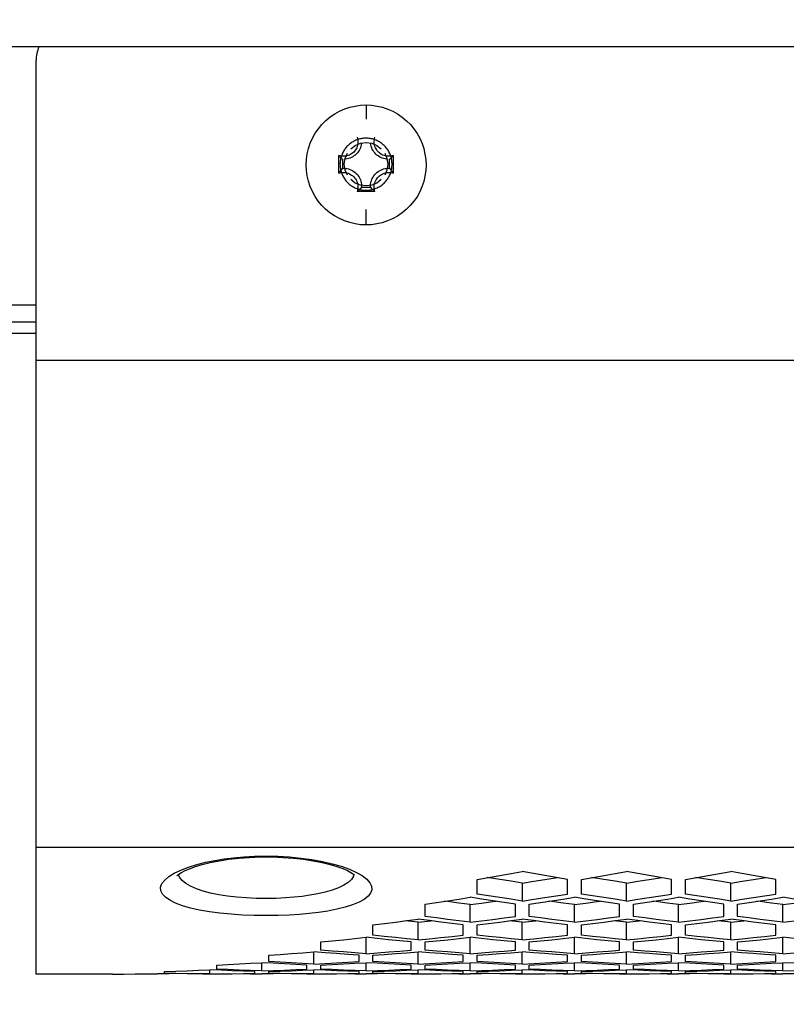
# Model space of a CAD drawing. Extents: x 0 to 420, y 0 to 297.
# Tile 63 of 75: x 340 to 349, y 212 to 223. Entities that reach past the tile are written whole.
import ezdxf

# ---------------------------------------------------------------- set-up
doc = ezdxf.new("R2010")
doc.units = 0
doc.header["$LTSCALE"] = 23.1
doc.layers.get('0').update_dxf_attribs({"linetype": 'CONTINUOUS'})
doc.layers.add('AXES', color=7, linetype='CONTINUOUS')
doc.layers.add('DIM_PILOTEES', color=7, linetype='CONTINUOUS')
doc.dimstyles.get("Standard").update_dxf_attribs({"dimtxt": 2.5, "dimasz": 2.5, "dimexe": 1.25, "dimexo": 0.625, "dimtad": 1, "dimcen": 2.5, "dimazin": 3, "dimtfac": 1, "dimtmove": 0, "dimatfit": 3})

# ---------------------------------------------------------------- blocks, each defined once
blk = doc.blocks.new('_FILLED')
at = {"color": 0, "linetype": 'BYBLOCK'}
blk.add_solid([(0, 0), (-1, 0.1429), (-1, -0.1429)], dxfattribs=at)
blk = doc.blocks.new('*D5')
at = {"layer": 'DIM_PILOTEES', "color": 2, "linetype": 'CONTINUOUS'}
for p, q in [((190.124, 209.109), (190.124, 278.743)), ((390.124, 209.109), (390.124, 278.743)), ((190.124, 276.743), (290.124, 276.743)), ((390.124, 276.743), (290.124, 276.743))]:
    blk.add_line(p, q, dxfattribs=at)
at = {"layer": 'DIM_PILOTEES', "color": 2, "linetype": 'CONTINUOUS', "xscale": 3.5, "yscale": 3.5, "zscale": 3.5, "rotation": 180}
blk.add_blockref('_FILLED', (190.124, 276.743), dxfattribs=at)
at = {"layer": 'DIM_PILOTEES', "color": 2, "linetype": 'CONTINUOUS', "xscale": 3.5, "yscale": 3.5, "zscale": 3.5}
blk.add_blockref('_FILLED', (390.124, 276.743), dxfattribs=at)

msp = doc.modelspace()

# ---------------------------------------------------------------- linework, layer by layer
at = {"color": 7, "linetype": 'CONTINUOUS'}
for p, q in [((385.464, 222.813), (194.764, 222.813)), ((340.314, 219.2), (340.314, 222.654)), ((344.114, 222.144), (344.114, 221.981)), ((343.801, 221.358), (343.801, 221.562)), ((344.33, 221.588), (344.355, 221.529)), ((344.355, 221.529), (344.364, 221.461)), ((344.428, 221.562), (344.428, 221.358)), ((343.843, 221.518), (343.843, 221.415)), ((343.874, 221.394), (343.864, 221.461)), ((344.386, 221.415), (344.386, 221.518)), ((343.899, 221.335), (343.874, 221.394)), ((344.063, 221.196), (344.166, 221.196)), ((344.217, 221.146), (344.012, 221.146)), ((344.114, 220.762), (344.114, 220.94)), ((340.314, 219.84), (299.914, 219.84)), ((299.914, 219.647), (340.314, 219.647)), ((340.314, 219.513), (299.914, 219.513)), ((341.904, 213.297), (341.981, 213.334)), ((343.923, 213.344), (344.004, 213.308)), ((343.975, 213.284), (343.97, 213.264)), ((345.394, 213.058), (345.394, 213.227)), ((345.654, 213.224), (345.51, 213.247)), ((345.914, 213.185), (345.914, 212.978)), ((346.434, 213.058), (346.434, 213.227)), ((346.594, 213.058), (346.594, 213.227)), ((346.854, 213.224), (346.71, 213.247)), ((347.114, 212.978), (347.114, 213.185)), ((347.634, 213.058), (347.634, 213.227)), ((347.794, 213.058), (347.794, 213.227)), ((348.054, 213.224), (347.91, 213.247)), ((348.314, 212.978), (348.314, 213.185)), ((348.834, 213.058), (348.834, 213.227)), ((344.794, 212.8), (344.794, 212.943)), ((345.314, 212.733), (345.314, 212.938)), ((345.834, 212.8), (345.834, 212.943)), ((345.994, 212.8), (345.994, 212.943)), ((346.514, 212.733), (346.514, 212.938)), ((347.034, 212.8), (347.034, 212.943)), ((347.194, 212.8), (347.194, 212.943)), ((347.714, 212.733), (347.714, 212.938)), ((348.234, 212.8), (348.234, 212.943)), ((348.394, 212.8), (348.394, 212.943)), ((348.914, 212.733), (348.914, 212.938)), ((344.194, 212.585), (344.194, 212.704)), ((344.714, 212.734), (344.564, 212.749)), ((344.714, 212.734), (344.865, 212.749)), ((344.714, 212.531), (344.714, 212.734)), ((345.314, 212.733), (345.184, 212.749)), ((345.234, 212.585), (345.234, 212.704)), ((345.314, 212.733), (345.445, 212.749)), ((345.394, 212.585), (345.394, 212.704)), ((345.914, 212.734), (345.764, 212.749)), ((345.914, 212.734), (346.065, 212.749)), ((345.914, 212.531), (345.914, 212.734)), ((346.514, 212.733), (346.384, 212.749)), ((346.434, 212.585), (346.434, 212.704)), ((346.514, 212.733), (346.645, 212.749)), ((346.594, 212.585), (346.594, 212.704)), ((347.114, 212.734), (346.964, 212.749)), ((347.114, 212.734), (347.265, 212.749)), ((347.114, 212.531), (347.114, 212.734)), ((347.714, 212.733), (347.584, 212.749)), ((347.634, 212.585), (347.634, 212.704)), ((347.714, 212.733), (347.845, 212.749)), ((347.794, 212.585), (347.794, 212.704)), ((348.314, 212.734), (348.164, 212.749)), ((348.314, 212.734), (348.465, 212.749)), ((348.314, 212.531), (348.314, 212.734)), ((348.914, 212.733), (348.784, 212.749)), ((348.834, 212.585), (348.834, 212.704)), ((348.914, 212.733), (349.045, 212.749)), ((343.594, 212.413), (343.594, 212.507)), ((344.244, 212.546), (344.114, 212.56)), ((344.114, 212.371), (344.114, 212.56)), ((344.714, 212.531), (344.584, 212.544)), ((344.634, 212.413), (344.634, 212.507)), ((344.714, 212.531), (344.845, 212.544)), ((344.794, 212.413), (344.794, 212.507)), ((345.185, 212.546), (345.314, 212.56)), ((345.444, 212.546), (345.314, 212.56)), ((345.314, 212.371), (345.314, 212.56)), ((345.914, 212.531), (345.784, 212.544)), ((345.834, 212.413), (345.834, 212.507)), ((345.914, 212.531), (346.045, 212.544)), ((345.994, 212.413), (345.994, 212.507)), ((346.385, 212.546), (346.514, 212.56)), ((346.644, 212.546), (346.514, 212.56)), ((346.514, 212.371), (346.514, 212.56)), ((347.114, 212.531), (346.984, 212.544)), ((347.034, 212.413), (347.034, 212.507)), ((347.114, 212.531), (347.245, 212.544)), ((347.194, 212.413), (347.194, 212.507)), ((347.585, 212.546), (347.714, 212.56)), ((347.844, 212.546), (347.714, 212.56)), ((347.714, 212.371), (347.714, 212.56)), ((348.314, 212.531), (348.184, 212.544)), ((348.234, 212.413), (348.234, 212.507)), ((348.314, 212.531), (348.445, 212.544)), ((348.394, 212.413), (348.394, 212.507)), ((348.785, 212.546), (348.914, 212.56)), ((349.044, 212.546), (348.914, 212.56)), ((348.914, 212.371), (348.914, 212.56)), ((342.994, 212.282), (342.994, 212.353)), ((343.644, 212.383), (343.514, 212.393)), ((343.514, 212.252), (343.514, 212.393)), ((344.114, 212.371), (343.984, 212.381)), ((344.034, 212.282), (344.034, 212.353)), ((344.114, 212.371), (344.245, 212.381)), ((344.194, 212.282), (344.194, 212.353)), ((344.585, 212.383), (344.714, 212.393)), ((344.844, 212.383), (344.714, 212.393)), ((344.714, 212.252), (344.714, 212.393)), ((345.314, 212.371), (345.184, 212.381)), ((345.234, 212.282), (345.234, 212.353)), ((345.314, 212.371), (345.445, 212.381)), ((345.394, 212.282), (345.394, 212.353)), ((345.785, 212.383), (345.914, 212.393)), ((346.044, 212.383), (345.914, 212.393)), ((345.914, 212.252), (345.914, 212.393)), ((346.514, 212.371), (346.384, 212.381)), ((346.434, 212.282), (346.434, 212.353)), ((346.514, 212.371), (346.645, 212.381)), ((346.594, 212.282), (346.594, 212.353)), ((346.985, 212.383), (347.114, 212.393)), ((347.244, 212.383), (347.114, 212.393)), ((347.114, 212.252), (347.114, 212.393)), ((347.714, 212.371), (347.584, 212.381)), ((347.634, 212.282), (347.634, 212.353)), ((347.714, 212.371), (347.845, 212.381)), ((347.794, 212.282), (347.794, 212.353)), ((348.185, 212.383), (348.314, 212.393)), ((348.444, 212.383), (348.314, 212.393)), ((348.314, 212.252), (348.314, 212.393)), ((348.914, 212.371), (348.784, 212.381)), ((348.834, 212.282), (348.834, 212.353)), ((348.914, 212.371), (349.045, 212.381)), ((342.394, 212.193), (342.394, 212.24)), ((343.044, 212.261), (342.914, 212.268)), ((342.914, 212.175), (342.914, 212.268)), ((343.514, 212.252), (343.384, 212.26)), ((343.434, 212.193), (343.434, 212.24)), ((343.514, 212.252), (343.645, 212.26)), ((343.594, 212.193), (343.594, 212.24)), ((343.985, 212.261), (344.114, 212.268)), ((344.244, 212.261), (344.114, 212.268)), ((344.114, 212.175), (344.114, 212.268)), ((344.714, 212.252), (344.584, 212.26)), ((344.634, 212.193), (344.634, 212.24)), ((344.714, 212.252), (344.845, 212.26)), ((344.794, 212.193), (344.794, 212.24)), ((345.185, 212.261), (345.314, 212.268)), ((345.444, 212.261), (345.314, 212.268)), ((345.314, 212.175), (345.314, 212.268)), ((345.914, 212.252), (345.784, 212.26)), ((345.834, 212.193), (345.834, 212.24)), ((345.914, 212.252), (346.045, 212.26)), ((345.994, 212.193), (345.994, 212.24)), ((346.385, 212.261), (346.514, 212.268)), ((346.644, 212.261), (346.514, 212.268)), ((346.514, 212.175), (346.514, 212.268)), ((347.114, 212.252), (346.984, 212.26)), ((347.034, 212.193), (347.034, 212.24)), ((347.114, 212.252), (347.245, 212.26)), ((347.194, 212.193), (347.194, 212.24)), ((347.585, 212.261), (347.714, 212.268)), ((347.844, 212.261), (347.714, 212.268)), ((347.714, 212.175), (347.714, 212.268)), ((348.314, 212.252), (348.184, 212.26)), ((348.234, 212.193), (348.234, 212.24)), ((348.314, 212.252), (348.445, 212.26)), ((348.394, 212.193), (348.394, 212.24)), ((348.785, 212.261), (348.914, 212.268)), ((349.044, 212.261), (348.914, 212.268)), ((348.914, 212.175), (348.914, 212.268)), ((341.194, 212.134), (341.194, 212.136)), ((341.844, 212.139), (341.714, 212.141)), ((341.794, 212.144), (341.794, 212.167)), ((342.314, 212.138), (342.184, 212.139)), ((342.234, 212.134), (342.234, 212.136)), ((342.444, 212.18), (342.314, 212.184)), ((342.314, 212.138), (342.314, 212.184)), ((342.314, 212.138), (342.444, 212.139)), ((342.394, 212.134), (342.394, 212.136)), ((342.914, 212.175), (342.784, 212.179)), ((342.784, 212.139), (342.914, 212.141)), ((342.834, 212.144), (342.834, 212.167)), ((342.914, 212.175), (343.045, 212.179)), ((343.044, 212.139), (342.914, 212.141)), ((342.994, 212.144), (342.994, 212.167)), ((343.514, 212.138), (343.384, 212.139)), ((343.385, 212.18), (343.514, 212.184)), ((343.434, 212.134), (343.434, 212.136)), ((343.644, 212.18), (343.514, 212.184)), ((343.514, 212.138), (343.514, 212.184)), ((343.514, 212.138), (343.644, 212.139)), ((343.594, 212.134), (343.594, 212.136)), ((344.114, 212.175), (343.984, 212.179)), ((343.984, 212.139), (344.114, 212.141)), ((344.034, 212.144), (344.034, 212.167)), ((344.114, 212.175), (344.245, 212.179)), ((344.244, 212.139), (344.114, 212.141)), ((344.194, 212.144), (344.194, 212.167)), ((344.714, 212.138), (344.584, 212.139)), ((344.585, 212.18), (344.714, 212.184)), ((344.634, 212.134), (344.634, 212.136)), ((344.844, 212.18), (344.714, 212.184)), ((344.714, 212.138), (344.714, 212.184)), ((344.714, 212.138), (344.844, 212.139)), ((344.794, 212.134), (344.794, 212.136)), ((345.314, 212.175), (345.184, 212.179)), ((345.184, 212.139), (345.314, 212.141)), ((345.234, 212.144), (345.234, 212.167)), ((345.314, 212.175), (345.445, 212.179)), ((345.444, 212.139), (345.314, 212.141)), ((345.394, 212.144), (345.394, 212.167)), ((345.914, 212.138), (345.784, 212.139)), ((345.785, 212.18), (345.914, 212.184)), ((345.834, 212.134), (345.834, 212.136)), ((346.044, 212.18), (345.914, 212.184)), ((345.914, 212.138), (345.914, 212.184)), ((345.914, 212.138), (346.044, 212.139)), ((345.994, 212.134), (345.994, 212.136)), ((346.514, 212.175), (346.384, 212.179)), ((346.384, 212.139), (346.514, 212.141)), ((346.434, 212.144), (346.434, 212.167)), ((346.514, 212.175), (346.645, 212.179)), ((346.644, 212.139), (346.514, 212.141)), ((346.594, 212.144), (346.594, 212.167)), ((347.114, 212.138), (346.984, 212.139)), ((346.985, 212.18), (347.114, 212.184)), ((347.034, 212.134), (347.034, 212.136)), ((347.244, 212.18), (347.114, 212.184)), ((347.114, 212.138), (347.114, 212.184)), ((347.114, 212.138), (347.244, 212.139)), ((347.194, 212.134), (347.194, 212.136)), ((347.714, 212.175), (347.584, 212.179)), ((347.584, 212.139), (347.714, 212.141)), ((347.634, 212.144), (347.634, 212.167)), ((347.714, 212.175), (347.845, 212.179)), ((347.844, 212.139), (347.714, 212.141)), ((347.794, 212.144), (347.794, 212.167)), ((348.314, 212.138), (348.184, 212.139)), ((348.185, 212.18), (348.314, 212.184)), ((348.234, 212.134), (348.234, 212.136)), ((348.444, 212.18), (348.314, 212.184)), ((348.314, 212.138), (348.314, 212.184)), ((348.314, 212.138), (348.444, 212.139)), ((348.394, 212.134), (348.394, 212.136)), ((348.914, 212.175), (348.784, 212.179)), ((348.784, 212.139), (348.914, 212.141)), ((348.834, 212.144), (348.834, 212.167)), ((348.914, 212.175), (349.045, 212.179)), ((349.044, 212.139), (348.914, 212.141))]:
    msp.add_line(p, q, dxfattribs=at)
for points in [[(344.114, 220.762), (344.051, 220.765), (343.988, 220.774), (343.926, 220.789), (343.865, 220.809), (343.807, 220.835), (343.751, 220.866), (343.698, 220.902), (343.649, 220.943), (343.604, 220.988), (343.563, 221.037), (343.527, 221.09), (343.496, 221.146), (343.47, 221.204), (343.45, 221.265), (343.435, 221.327), (343.427, 221.39), (343.424, 221.454), (343.427, 221.518), (343.436, 221.581), (343.451, 221.644), (343.471, 221.704), (343.497, 221.763), (343.528, 221.818), (343.565, 221.871), (343.606, 221.92), (343.651, 221.965), (343.7, 222.006), (343.753, 222.042), (343.809, 222.072), (343.868, 222.098), (343.928, 222.118), (343.99, 222.132), (344.052, 222.141), (344.114, 222.144)], [(344.114, 222.144), (344.178, 222.141), (344.241, 222.132), (344.303, 222.117), (344.364, 222.097), (344.422, 222.071), (344.478, 222.04), (344.531, 222.004), (344.58, 221.963), (344.625, 221.918), (344.666, 221.869), (344.702, 221.816), (344.733, 221.76), (344.759, 221.702), (344.779, 221.641), (344.793, 221.579), (344.802, 221.516), (344.805, 221.452), (344.802, 221.388), (344.793, 221.325), (344.778, 221.263), (344.758, 221.202), (344.732, 221.144), (344.701, 221.088), (344.664, 221.035), (344.623, 220.986), (344.578, 220.941), (344.529, 220.901), (344.476, 220.865), (344.42, 220.834), (344.361, 220.808), (344.301, 220.788), (344.239, 220.774), (344.177, 220.765), (344.114, 220.762)], [(344.012, 221.773), (344.017, 221.758), (344.019, 221.743), (344.021, 221.728), (344.021, 221.712), (344.02, 221.697)], [(344.212, 221.682), (344.209, 221.697), (344.208, 221.712), (344.208, 221.728), (344.21, 221.743), (344.212, 221.758), (344.217, 221.773)], [(344.062, 221.704), (344.062, 221.703), (344.059, 221.686), (344.055, 221.669), (344.049, 221.652), (344.042, 221.636), (344.034, 221.621), (344.025, 221.606), (344.014, 221.592), (344.002, 221.579), (343.989, 221.567), (343.975, 221.557), (343.961, 221.547), (343.945, 221.539), (343.929, 221.532), (343.913, 221.526), (343.896, 221.522), (343.878, 221.519), (343.873, 221.519)], [(344.02, 221.697), (344.017, 221.682), (344.012, 221.667), (344.007, 221.652), (344, 221.639), (343.992, 221.626), (343.983, 221.613), (343.972, 221.602), (343.961, 221.591), (343.948, 221.582), (343.935, 221.574), (343.922, 221.567), (343.907, 221.562), (343.892, 221.557)], [(343.939, 221.639), (343.99, 221.678), (344.05, 221.703), (344.114, 221.711), (344.179, 221.703), (344.239, 221.678), (344.29, 221.639)], [(344.356, 221.519), (344.351, 221.519), (344.333, 221.522), (344.316, 221.526), (344.3, 221.532), (344.284, 221.539), (344.268, 221.547), (344.254, 221.557), (344.24, 221.567), (344.227, 221.579), (344.215, 221.592), (344.204, 221.606), (344.195, 221.621), (344.186, 221.636), (344.18, 221.652), (344.174, 221.669), (344.17, 221.686), (344.167, 221.703), (344.167, 221.704)], [(344.352, 221.555), (344.337, 221.557), (344.322, 221.562), (344.307, 221.567), (344.294, 221.574), (344.28, 221.582), (344.268, 221.591), (344.257, 221.602), (344.246, 221.613), (344.237, 221.626), (344.229, 221.639), (344.222, 221.652), (344.216, 221.667), (344.212, 221.682)], [(343.892, 221.557), (343.877, 221.555), (343.862, 221.553), (343.846, 221.553), (343.831, 221.555), (343.816, 221.558), (343.801, 221.562)], [(343.843, 221.518), (343.836, 221.525), (343.828, 221.532), (343.821, 221.539), (343.814, 221.547), (343.808, 221.554), (343.801, 221.562)], [(343.864, 221.461), (343.874, 221.529), (343.899, 221.588)], [(344.428, 221.562), (344.413, 221.558), (344.398, 221.555), (344.383, 221.553), (344.367, 221.553), (344.352, 221.555)], [(344.386, 221.518), (344.393, 221.525), (344.401, 221.532), (344.408, 221.539), (344.415, 221.547), (344.421, 221.554), (344.428, 221.562)], [(343.843, 221.415), (343.836, 221.406), (343.828, 221.396), (343.821, 221.387), (343.814, 221.377), (343.808, 221.367), (343.801, 221.358)], [(343.843, 221.415), (343.861, 221.416), (343.878, 221.414), (343.896, 221.412), (343.913, 221.407), (343.929, 221.402), (343.945, 221.395), (343.961, 221.387), (343.975, 221.377), (343.989, 221.366), (344.002, 221.354), (344.014, 221.342), (344.025, 221.328), (344.034, 221.313), (344.042, 221.298), (344.049, 221.282), (344.055, 221.265), (344.059, 221.248), (344.062, 221.231), (344.063, 221.213), (344.063, 221.196)], [(344.166, 221.196), (344.166, 221.213), (344.167, 221.231), (344.17, 221.248), (344.174, 221.265), (344.18, 221.282), (344.186, 221.298), (344.195, 221.313), (344.204, 221.328), (344.215, 221.342), (344.227, 221.354), (344.24, 221.366), (344.254, 221.377), (344.268, 221.387), (344.284, 221.395), (344.3, 221.402), (344.316, 221.407), (344.333, 221.412), (344.351, 221.414), (344.368, 221.416), (344.386, 221.415)], [(344.364, 221.461), (344.355, 221.394), (344.33, 221.335)], [(344.386, 221.415), (344.393, 221.406), (344.401, 221.396), (344.408, 221.387), (344.415, 221.377), (344.421, 221.367), (344.428, 221.358)], [(343.801, 221.358), (343.816, 221.362), (343.831, 221.365), (343.846, 221.366), (343.862, 221.366), (343.877, 221.365), (343.892, 221.362), (343.907, 221.358), (343.922, 221.352), (343.935, 221.345), (343.948, 221.337), (343.961, 221.328), (343.972, 221.318), (343.983, 221.306), (343.992, 221.294), (344, 221.281), (344.007, 221.267), (344.012, 221.252), (344.017, 221.238), (344.02, 221.222), (344.021, 221.207), (344.021, 221.192), (344.019, 221.176), (344.017, 221.161), (344.012, 221.146)], [(344.217, 221.146), (344.212, 221.161), (344.21, 221.176), (344.208, 221.192), (344.208, 221.207), (344.209, 221.222), (344.212, 221.238), (344.216, 221.252), (344.222, 221.267), (344.229, 221.281), (344.237, 221.294), (344.246, 221.306), (344.257, 221.318), (344.268, 221.328), (344.28, 221.337), (344.294, 221.345), (344.307, 221.352), (344.322, 221.358), (344.337, 221.362), (344.352, 221.365), (344.367, 221.366), (344.383, 221.366), (344.398, 221.365), (344.413, 221.362), (344.428, 221.358)], [(344.29, 221.284), (344.239, 221.244), (344.179, 221.22), (344.114, 221.211), (344.05, 221.22), (343.99, 221.244), (343.939, 221.284)], [(344.063, 221.196), (344.055, 221.187), (344.046, 221.178), (344.038, 221.17), (344.03, 221.162), (344.021, 221.154), (344.012, 221.146)], [(344.166, 221.196), (344.174, 221.187), (344.182, 221.178), (344.191, 221.17), (344.199, 221.162), (344.208, 221.154), (344.217, 221.146)], [(341.935, 213.268), (341.935, 213.268), (341.942, 213.275), (341.959, 213.288), (341.988, 213.306), (342.029, 213.328), (342.082, 213.35), (342.148, 213.374), (342.227, 213.398), (342.318, 213.42), (342.421, 213.441), (342.532, 213.458), (342.649, 213.471), (342.771, 213.48), (342.894, 213.485), (342.964, 213.486)], [(341.981, 213.334), (342.068, 213.368), (342.165, 213.398), (342.269, 213.424), (342.372, 213.445), (342.479, 213.462), (342.589, 213.476), (342.705, 213.486), (342.831, 213.493), (342.964, 213.496)], [(342.964, 213.496), (343.099, 213.493), (343.232, 213.486), (343.363, 213.473), (343.49, 213.456), (343.611, 213.434), (343.725, 213.408), (343.829, 213.378), (343.923, 213.344)], [(342.964, 213.486), (343.031, 213.485), (343.155, 213.48), (343.277, 213.471), (343.395, 213.458), (343.506, 213.441), (343.609, 213.421), (343.7, 213.398), (343.779, 213.375), (343.846, 213.351), (343.899, 213.328), (343.94, 213.307), (343.969, 213.289), (343.981, 213.28)], [(342.964, 212.81), (342.826, 212.812), (342.691, 212.817), (342.559, 212.826), (342.431, 212.838), (342.31, 212.855), (342.197, 212.874), (342.094, 212.897), (342.001, 212.924), (341.921, 212.953), (341.855, 212.986), (341.804, 213.021), (341.769, 213.058), (341.75, 213.097), (341.748, 213.137), (341.764, 213.178), (341.795, 213.219), (341.842, 213.259), (341.904, 213.297)], [(342.964, 213.006), (342.85, 213.008), (342.736, 213.014), (342.626, 213.022), (342.519, 213.035), (342.418, 213.051), (342.323, 213.07), (342.237, 213.093), (342.16, 213.119), (342.093, 213.149), (342.038, 213.181), (341.995, 213.216), (341.965, 213.253), (341.953, 213.283)], [(344.004, 213.308), (344.071, 213.27), (344.123, 213.23), (344.159, 213.189), (344.178, 213.148), (344.181, 213.108), (344.167, 213.069), (344.138, 213.032), (344.092, 212.997), (344.033, 212.964), (343.959, 212.934), (343.874, 212.907), (343.777, 212.884), (343.673, 212.863), (343.568, 212.847), (343.459, 212.834), (343.347, 212.824), (343.229, 212.816), (343.101, 212.812), (342.964, 212.81)], [(343.97, 213.264), (343.945, 213.227), (343.907, 213.192), (343.857, 213.16), (343.796, 213.13), (343.724, 213.103), (343.643, 213.08), (343.557, 213.06), (343.468, 213.044), (343.378, 213.031), (343.284, 213.021), (343.185, 213.013), (343.078, 213.008), (342.964, 213.006)], [(345.394, 213.227), (345.525, 213.249), (345.655, 213.272), (345.785, 213.294), (345.914, 213.317)], [(346.434, 213.227), (346.304, 213.249), (346.174, 213.272), (346.044, 213.294), (345.914, 213.317)], [(346.594, 213.227), (346.725, 213.249), (346.855, 213.272), (346.985, 213.294), (347.114, 213.317)], [(347.634, 213.227), (347.504, 213.249), (347.374, 213.272), (347.244, 213.294), (347.114, 213.317)], [(347.794, 213.227), (347.925, 213.249), (348.055, 213.272), (348.185, 213.294), (348.314, 213.317)], [(348.834, 213.227), (348.704, 213.249), (348.574, 213.272), (348.444, 213.294), (348.314, 213.317)], [(345.914, 213.185), (345.784, 213.205), (345.654, 213.224)], [(345.914, 213.185), (346.045, 213.205), (346.175, 213.224), (346.319, 213.247)], [(347.114, 213.185), (346.984, 213.205), (346.854, 213.224)], [(347.114, 213.185), (347.245, 213.205), (347.375, 213.224), (347.519, 213.247)], [(348.314, 213.185), (348.184, 213.205), (348.054, 213.224)], [(348.314, 213.185), (348.445, 213.205), (348.575, 213.224), (348.719, 213.247)], [(345.914, 212.978), (345.784, 212.998), (345.654, 213.018), (345.524, 213.037), (345.394, 213.058)], [(345.914, 212.978), (346.045, 212.998), (346.175, 213.018), (346.305, 213.037), (346.434, 213.058)], [(347.114, 212.978), (346.984, 212.998), (346.854, 213.018), (346.724, 213.037), (346.594, 213.058)], [(347.114, 212.978), (347.245, 212.998), (347.375, 213.018), (347.505, 213.037), (347.634, 213.058)], [(348.314, 212.978), (348.184, 212.998), (348.054, 213.018), (347.924, 213.037), (347.794, 213.058)], [(348.314, 212.978), (348.445, 212.998), (348.575, 213.018), (348.705, 213.037), (348.834, 213.058)], [(344.794, 212.943), (344.925, 212.962), (345.055, 212.981), (345.185, 213.001), (345.314, 213.021)], [(345.314, 212.938), (345.184, 212.954), (345.054, 212.971), (345.016, 212.976)], [(345.834, 212.943), (345.704, 212.962), (345.574, 212.981), (345.444, 213.001), (345.314, 213.021)], [(345.314, 212.938), (345.445, 212.954), (345.575, 212.971), (345.613, 212.976)], [(345.994, 212.943), (346.125, 212.962), (346.255, 212.981), (346.385, 213.001), (346.514, 213.021)], [(346.514, 212.938), (346.384, 212.954), (346.254, 212.971), (346.216, 212.976)], [(347.034, 212.943), (346.904, 212.962), (346.774, 212.981), (346.644, 213.001), (346.514, 213.021)], [(346.514, 212.938), (346.645, 212.954), (346.775, 212.971), (346.813, 212.976)], [(347.194, 212.943), (347.325, 212.962), (347.455, 212.981), (347.585, 213.001), (347.714, 213.021)], [(347.714, 212.938), (347.584, 212.954), (347.454, 212.971), (347.416, 212.976)], [(348.234, 212.943), (348.104, 212.962), (347.974, 212.981), (347.844, 213.001), (347.714, 213.021)], [(347.714, 212.938), (347.845, 212.954), (347.975, 212.971), (348.013, 212.976)], [(348.394, 212.943), (348.525, 212.962), (348.655, 212.981), (348.785, 213.001), (348.914, 213.021)], [(348.914, 212.938), (348.784, 212.954), (348.654, 212.971), (348.616, 212.976)], [(349.434, 212.943), (349.304, 212.962), (349.174, 212.981), (349.044, 213.001), (348.914, 213.021)], [(348.914, 212.938), (349.045, 212.954), (349.175, 212.971), (349.213, 212.976)], [(345.184, 212.749), (345.054, 212.766), (344.924, 212.783), (344.794, 212.8)], [(345.445, 212.749), (345.575, 212.766), (345.705, 212.783), (345.834, 212.8)], [(346.384, 212.749), (346.254, 212.766), (346.124, 212.783), (345.994, 212.8)], [(346.645, 212.749), (346.775, 212.766), (346.905, 212.783), (347.034, 212.8)], [(347.584, 212.749), (347.454, 212.766), (347.324, 212.783), (347.194, 212.8)], [(347.845, 212.749), (347.975, 212.766), (348.105, 212.783), (348.234, 212.8)], [(348.784, 212.749), (348.654, 212.766), (348.524, 212.783), (348.394, 212.8)], [(344.194, 212.704), (344.325, 212.72), (344.455, 212.736), (344.585, 212.752), (344.714, 212.768)], [(345.234, 212.704), (345.104, 212.72), (344.974, 212.736), (344.844, 212.752), (344.714, 212.768)], [(345.394, 212.704), (345.525, 212.72), (345.655, 212.736), (345.785, 212.752), (345.914, 212.768)], [(346.434, 212.704), (346.304, 212.72), (346.174, 212.736), (346.044, 212.752), (345.914, 212.768)], [(346.594, 212.704), (346.725, 212.72), (346.855, 212.736), (346.985, 212.752), (347.114, 212.768)], [(347.634, 212.704), (347.504, 212.72), (347.374, 212.736), (347.244, 212.752), (347.114, 212.768)], [(347.794, 212.704), (347.925, 212.72), (348.055, 212.736), (348.185, 212.752), (348.314, 212.768)], [(348.834, 212.704), (348.704, 212.72), (348.574, 212.736), (348.444, 212.752), (348.314, 212.768)], [(344.584, 212.544), (344.454, 212.558), (344.324, 212.571), (344.194, 212.585)], [(344.845, 212.544), (344.975, 212.558), (345.105, 212.571), (345.234, 212.585)], [(345.784, 212.544), (345.654, 212.558), (345.524, 212.571), (345.394, 212.585)], [(346.045, 212.544), (346.175, 212.558), (346.305, 212.571), (346.434, 212.585)], [(346.984, 212.544), (346.854, 212.558), (346.724, 212.571), (346.594, 212.585)], [(347.245, 212.544), (347.375, 212.558), (347.505, 212.571), (347.634, 212.585)], [(348.184, 212.544), (348.054, 212.558), (347.924, 212.571), (347.794, 212.585)], [(348.445, 212.544), (348.575, 212.558), (348.705, 212.571), (348.834, 212.585)], [(343.594, 212.507), (343.725, 212.52), (343.855, 212.533), (343.985, 212.546), (344.114, 212.56)], [(344.634, 212.507), (344.504, 212.52), (344.374, 212.533), (344.244, 212.546)], [(344.794, 212.507), (344.925, 212.52), (345.055, 212.533), (345.185, 212.546)], [(345.834, 212.507), (345.704, 212.52), (345.574, 212.533), (345.444, 212.546)], [(345.994, 212.507), (346.125, 212.52), (346.255, 212.533), (346.385, 212.546)], [(347.034, 212.507), (346.904, 212.52), (346.774, 212.533), (346.644, 212.546)], [(347.194, 212.507), (347.325, 212.52), (347.455, 212.533), (347.585, 212.546)], [(348.234, 212.507), (348.104, 212.52), (347.974, 212.533), (347.844, 212.546)], [(348.394, 212.507), (348.525, 212.52), (348.655, 212.533), (348.785, 212.546)], [(342.994, 212.353), (343.125, 212.363), (343.255, 212.373), (343.385, 212.383), (343.514, 212.393)], [(343.984, 212.381), (343.854, 212.392), (343.724, 212.402), (343.594, 212.413)], [(344.034, 212.353), (343.904, 212.363), (343.774, 212.373), (343.644, 212.383)], [(344.194, 212.353), (344.325, 212.363), (344.455, 212.373), (344.585, 212.383)], [(344.245, 212.381), (344.375, 212.392), (344.505, 212.402), (344.634, 212.413)], [(345.184, 212.381), (345.054, 212.392), (344.924, 212.402), (344.794, 212.413)], [(345.234, 212.353), (345.104, 212.363), (344.974, 212.373), (344.844, 212.383)], [(345.394, 212.353), (345.525, 212.363), (345.655, 212.373), (345.785, 212.383)], [(345.445, 212.381), (345.575, 212.392), (345.705, 212.402), (345.834, 212.413)], [(346.384, 212.381), (346.254, 212.392), (346.124, 212.402), (345.994, 212.413)], [(346.434, 212.353), (346.304, 212.363), (346.174, 212.373), (346.044, 212.383)], [(346.594, 212.353), (346.725, 212.363), (346.855, 212.373), (346.985, 212.383)], [(346.645, 212.381), (346.775, 212.392), (346.905, 212.402), (347.034, 212.413)], [(347.584, 212.381), (347.454, 212.392), (347.324, 212.402), (347.194, 212.413)], [(347.634, 212.353), (347.504, 212.363), (347.374, 212.373), (347.244, 212.383)], [(347.794, 212.353), (347.925, 212.363), (348.055, 212.373), (348.185, 212.383)], [(347.845, 212.381), (347.975, 212.392), (348.105, 212.402), (348.234, 212.413)], [(348.784, 212.381), (348.654, 212.392), (348.524, 212.402), (348.394, 212.413)], [(348.834, 212.353), (348.704, 212.363), (348.574, 212.373), (348.444, 212.383)], [(342.394, 212.24), (342.525, 212.247), (342.655, 212.254), (342.785, 212.261), (342.914, 212.268)], [(343.384, 212.26), (343.254, 212.267), (343.124, 212.275), (342.994, 212.282)], [(343.434, 212.24), (343.304, 212.247), (343.174, 212.254), (343.044, 212.261)], [(343.594, 212.24), (343.725, 212.247), (343.855, 212.254), (343.985, 212.261)], [(343.645, 212.26), (343.775, 212.267), (343.905, 212.275), (344.034, 212.282)], [(344.584, 212.26), (344.454, 212.267), (344.324, 212.275), (344.194, 212.282)], [(344.634, 212.24), (344.504, 212.247), (344.374, 212.254), (344.244, 212.261)], [(344.794, 212.24), (344.925, 212.247), (345.055, 212.254), (345.185, 212.261)], [(344.845, 212.26), (344.975, 212.267), (345.105, 212.275), (345.234, 212.282)], [(345.784, 212.26), (345.654, 212.267), (345.524, 212.275), (345.394, 212.282)], [(345.834, 212.24), (345.704, 212.247), (345.574, 212.254), (345.444, 212.261)], [(345.994, 212.24), (346.125, 212.247), (346.255, 212.254), (346.385, 212.261)], [(346.045, 212.26), (346.175, 212.267), (346.305, 212.275), (346.434, 212.282)], [(346.984, 212.26), (346.854, 212.267), (346.724, 212.275), (346.594, 212.282)], [(347.034, 212.24), (346.904, 212.247), (346.774, 212.254), (346.644, 212.261)], [(347.194, 212.24), (347.325, 212.247), (347.455, 212.254), (347.585, 212.261)], [(347.245, 212.26), (347.375, 212.267), (347.505, 212.275), (347.634, 212.282)], [(348.184, 212.26), (348.054, 212.267), (347.924, 212.275), (347.794, 212.282)], [(348.234, 212.24), (348.104, 212.247), (347.974, 212.254), (347.844, 212.261)], [(348.394, 212.24), (348.525, 212.247), (348.655, 212.254), (348.785, 212.261)], [(348.445, 212.26), (348.575, 212.267), (348.705, 212.275), (348.834, 212.282)], [(341.194, 212.136), (341.324, 212.137), (341.454, 212.138), (341.584, 212.139), (341.714, 212.141)], [(341.794, 212.167), (341.925, 212.171), (342.055, 212.175), (342.185, 212.18), (342.314, 212.184)], [(342.184, 212.139), (342.054, 212.14), (341.924, 212.142), (341.794, 212.144)], [(342.784, 212.179), (342.654, 212.183), (342.524, 212.188), (342.394, 212.193)], [(342.834, 212.167), (342.704, 212.171), (342.574, 212.175), (342.444, 212.18)], [(342.444, 212.139), (342.574, 212.14), (342.704, 212.142), (342.834, 212.144)], [(342.994, 212.167), (343.125, 212.171), (343.255, 212.175), (343.385, 212.18)], [(343.384, 212.139), (343.254, 212.14), (343.124, 212.142), (342.994, 212.144)], [(343.045, 212.179), (343.175, 212.183), (343.305, 212.188), (343.434, 212.193)], [(343.984, 212.179), (343.854, 212.183), (343.724, 212.188), (343.594, 212.193)], [(344.034, 212.167), (343.904, 212.171), (343.774, 212.175), (343.644, 212.18)], [(343.644, 212.139), (343.774, 212.14), (343.904, 212.142), (344.034, 212.144)], [(344.194, 212.167), (344.325, 212.171), (344.455, 212.175), (344.585, 212.18)], [(344.584, 212.139), (344.454, 212.14), (344.324, 212.142), (344.194, 212.144)], [(344.245, 212.179), (344.375, 212.183), (344.505, 212.188), (344.634, 212.193)], [(345.184, 212.179), (345.054, 212.183), (344.924, 212.188), (344.794, 212.193)], [(345.234, 212.167), (345.104, 212.171), (344.974, 212.175), (344.844, 212.18)], [(344.844, 212.139), (344.974, 212.14), (345.104, 212.142), (345.234, 212.144)], [(345.394, 212.167), (345.525, 212.171), (345.655, 212.175), (345.785, 212.18)], [(345.784, 212.139), (345.654, 212.14), (345.524, 212.142), (345.394, 212.144)], [(345.445, 212.179), (345.575, 212.183), (345.705, 212.188), (345.834, 212.193)], [(346.384, 212.179), (346.254, 212.183), (346.124, 212.188), (345.994, 212.193)], [(346.434, 212.167), (346.304, 212.171), (346.174, 212.175), (346.044, 212.18)], [(346.044, 212.139), (346.174, 212.14), (346.304, 212.142), (346.434, 212.144)], [(346.594, 212.167), (346.725, 212.171), (346.855, 212.175), (346.985, 212.18)], [(346.984, 212.139), (346.854, 212.14), (346.724, 212.142), (346.594, 212.144)], [(346.645, 212.179), (346.775, 212.183), (346.905, 212.188), (347.034, 212.193)], [(347.584, 212.179), (347.454, 212.183), (347.324, 212.188), (347.194, 212.193)], [(347.634, 212.167), (347.504, 212.171), (347.374, 212.175), (347.244, 212.18)], [(347.244, 212.139), (347.374, 212.14), (347.504, 212.142), (347.634, 212.144)], [(347.794, 212.167), (347.925, 212.171), (348.055, 212.175), (348.185, 212.18)], [(348.184, 212.139), (348.054, 212.14), (347.924, 212.142), (347.794, 212.144)], [(347.845, 212.179), (347.975, 212.183), (348.105, 212.188), (348.234, 212.193)], [(348.784, 212.179), (348.654, 212.183), (348.524, 212.188), (348.394, 212.193)], [(348.834, 212.167), (348.704, 212.171), (348.574, 212.175), (348.444, 212.18)], [(348.444, 212.139), (348.574, 212.14), (348.704, 212.142), (348.834, 212.144)]]:
    msp.add_lwpolyline(points, dxfattribs=at)
at = {"color": 2, "linetype": 'CONTINUOUS'}
for points in [[(344.114, 221.761), (344.102, 221.761), (344.09, 221.76), (344.078, 221.759), (344.066, 221.757), (344.054, 221.755), (344.043, 221.753), (344.031, 221.749), (344.019, 221.746), (344.008, 221.742), (343.997, 221.737), (343.986, 221.732), (343.975, 221.727), (343.964, 221.721), (343.954, 221.715), (343.944, 221.708), (343.934, 221.701), (343.925, 221.694), (343.916, 221.686), (343.907, 221.678), (343.898, 221.669), (343.89, 221.66), (343.882, 221.651), (343.875, 221.641), (343.868, 221.632), (343.861, 221.622), (343.855, 221.611), (343.849, 221.601), (343.843, 221.59), (343.838, 221.579), (343.834, 221.568), (343.83, 221.556), (343.826, 221.545), (343.823, 221.533), (343.821, 221.521), (343.818, 221.509), (343.817, 221.497), (343.815, 221.485), (343.815, 221.473), (343.814, 221.461), (343.815, 221.449), (343.815, 221.437), (343.817, 221.425), (343.818, 221.413), (343.821, 221.401), (343.823, 221.39), (343.826, 221.378), (343.83, 221.366), (343.834, 221.355), (343.838, 221.344), (343.843, 221.333), (343.849, 221.322), (343.855, 221.311), (343.861, 221.301), (343.868, 221.291), (343.875, 221.281), (343.882, 221.272), (343.89, 221.262), (343.898, 221.254), (343.907, 221.245), (343.916, 221.237), (343.925, 221.229), (343.934, 221.221), (343.944, 221.214), (343.954, 221.208), (343.964, 221.201), (343.975, 221.196), (343.986, 221.19), (343.997, 221.185), (344.008, 221.181), (344.019, 221.177), (344.031, 221.173), (344.043, 221.17), (344.054, 221.167), (344.066, 221.165), (344.078, 221.163), (344.09, 221.162), (344.102, 221.161), (344.114, 221.161)], [(344.114, 221.161), (344.127, 221.161), (344.139, 221.162), (344.151, 221.163), (344.163, 221.165), (344.174, 221.167), (344.186, 221.17), (344.198, 221.173), (344.209, 221.177), (344.221, 221.181), (344.232, 221.185), (344.243, 221.19), (344.254, 221.196), (344.264, 221.201), (344.275, 221.208), (344.285, 221.214), (344.295, 221.221), (344.304, 221.229), (344.313, 221.237), (344.322, 221.245), (344.331, 221.254), (344.339, 221.262), (344.347, 221.272), (344.354, 221.281), (344.361, 221.291), (344.368, 221.301), (344.374, 221.311), (344.38, 221.322), (344.386, 221.333), (344.39, 221.344), (344.395, 221.355), (344.399, 221.366), (344.403, 221.378), (344.406, 221.39), (344.408, 221.401), (344.411, 221.413), (344.412, 221.425), (344.413, 221.437), (344.414, 221.449), (344.414, 221.461), (344.414, 221.473), (344.413, 221.485), (344.412, 221.497), (344.411, 221.509), (344.408, 221.521), (344.406, 221.533), (344.403, 221.545), (344.399, 221.556), (344.395, 221.568), (344.39, 221.579), (344.386, 221.59), (344.38, 221.601), (344.374, 221.611), (344.368, 221.622), (344.361, 221.632), (344.354, 221.641), (344.347, 221.651), (344.339, 221.66), (344.331, 221.669), (344.322, 221.678), (344.313, 221.686), (344.304, 221.694), (344.295, 221.701), (344.285, 221.708), (344.275, 221.715), (344.264, 221.721), (344.254, 221.727), (344.243, 221.732), (344.232, 221.737), (344.221, 221.742), (344.209, 221.746), (344.198, 221.749), (344.186, 221.753), (344.174, 221.755), (344.163, 221.757), (344.151, 221.759), (344.139, 221.76), (344.127, 221.761), (344.114, 221.761)]]:
    msp.add_lwpolyline(points, dxfattribs=at)
at = {"color": 7, "linetype": 'CONTINUOUS'}
msp.add_arc((340.714, 222.654), 0.4, 156.4427, 180, dxfattribs=at)
at = {"layer": 'AXES', "color": 7, "linetype": 'CONTINUOUS'}
for p, q in [((359.914, 219.2), (340.314, 219.2)), ((340.314, 212.134), (340.314, 219.2)), ((359.914, 213.596), (340.314, 213.596)), ((341.194, 212.134), (340.314, 212.134)), ((342.394, 212.134), (342.234, 212.134)), ((343.594, 212.134), (343.434, 212.134)), ((344.794, 212.134), (344.634, 212.134)), ((345.994, 212.134), (345.834, 212.134)), ((347.194, 212.134), (347.034, 212.134)), ((348.394, 212.134), (348.234, 212.134))]:
    msp.add_line(p, q, dxfattribs=at)

# ---------------------------------------------------------------- dimensions: what is measured, and where the dimension line sits
at = {"layer": 'DIM_PILOTEES', "color": 2, "linetype": 'CONTINUOUS'}
dim = msp.add_linear_dim(base=(190.124, 276.743), p1=(390.124, 209.109), p2=(190.124, 209.109), angle=180, dimstyle='Standard', dxfattribs=at)
dim.commit()
dim.dimension.update_dxf_attribs({"geometry": '*D5', "text_midpoint": (281.365, 276.743), "dimtype": 128})

doc.saveas('drawing.dxf')
